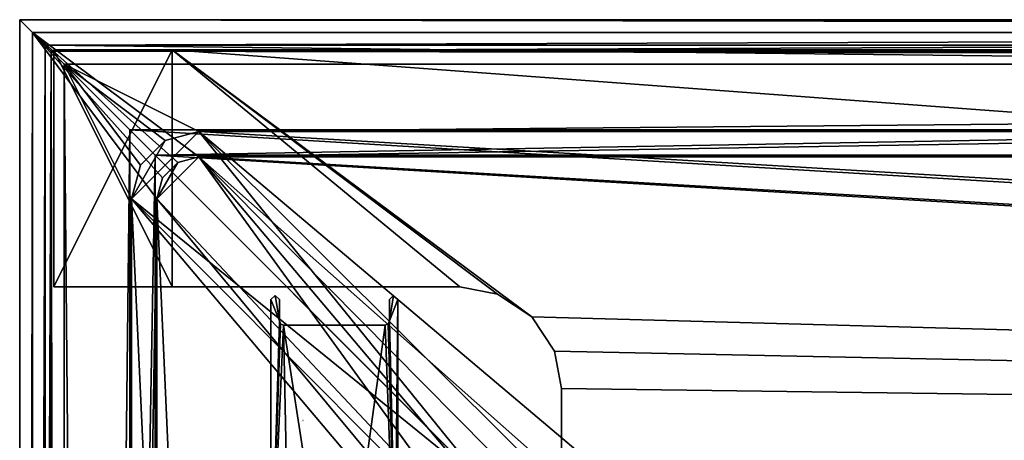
# Model space of a CAD drawing. Header units: metres. Extents: x -904 to 0, y -908 to 0.
# Tile 52 of 134: x -904 to -788, y -50 to 0. Entities that reach past the tile are written whole.
import ezdxf

# ---------------------------------------------------------------- set-up
doc = ezdxf.new("R2010")
doc.units = ezdxf.units.M

msp = doc.modelspace()

# ---------------------------------------------------------------- linework, layer by layer
at = {"layer": 'None'}
for points in [[(-885.9776, -3.567204, 2050.059814), (-899.9776, -3.567271, 2050.059814), (-899.977478, -31.56727, 2050.059814)], [(-899.977478, -3.567271, 176.059662), (-899.9776, -3.567271, 2050.059814), (-885.9776, -3.567204, 2050.059814)], [(-899.977478, -31.56727, 2050.059814), (-899.9776, -3.567271, 2050.059814), (-899.977478, -3.567271, 176.059662)], [(-885.977478, -31.567202, 2050.059814), (-885.9776, -3.567204, 2050.059814), (-899.977478, -31.56727, 2050.059814)], [(-899.977478, -3.567271, 176.059662), (-885.977478, -3.567204, 176.059662), (-885.977478, -31.567202, 176.059662)], [(-899.977478, -3.567271, 176.059662), (-885.9776, -3.567204, 2050.059814), (-885.977478, -3.567204, 176.059662)], [(-899.977478, -31.56727, 176.059662), (-899.977478, -31.56727, 2050.059814), (-899.977478, -3.567271, 176.059662)], [(-899.977478, -31.56727, 176.059662), (-899.977478, -3.567271, 176.059662), (-885.977478, -31.567202, 176.059662)], [(-885.9776, -3.567204, 2063.059814), (-239.308899, -51.564125, 2063.059814), (-25.973949, -3.563107, 2063.059814)], [(-885.9776, -3.567204, 2050.059814), (-25.973949, -3.563107, 2050.059814), (-885.977478, -3.567204, 176.059662)], [(-885.9776, -3.567204, 2063.059814), (-25.973949, -3.563107, 2063.059814), (-885.9776, -3.567204, 2050.059814)], [(-25.973949, -3.563107, 2063.059814), (-25.973949, -3.563107, 2050.059814), (-885.9776, -3.567204, 2050.059814)], [(-885.9776, -3.567204, 2063.059814), (-885.9776, -3.567204, 2050.059814), (-885.977478, -31.567202, 2063.059814)], [(-885.9776, -3.567204, 2050.059814), (-885.977478, -31.567202, 2050.059814), (-885.977478, -31.567202, 2063.059814)], [(-847.560364, -32.409554, 2063.059814), (-843.492188, -35.081711, 2063.059814), (-885.9776, -3.567204, 2063.059814)], [(-843.492188, -35.081711, 2063.059814), (-239.308899, -51.564125, 2063.059814), (-885.9776, -3.567204, 2063.059814)], [(-885.977478, -31.567202, 2063.059814), (-851.977478, -31.567036, 2063.059814), (-885.9776, -3.567204, 2063.059814)], [(-851.977478, -31.567036, 2063.059814), (-847.560364, -32.409554, 2063.059814), (-885.9776, -3.567204, 2063.059814)], [(-25.973949, -3.563107, 163.059692), (-239.308899, -51.564125, 163.059692), (-885.977478, -3.567204, 163.059692)], [(-885.977478, -3.567204, 163.059692), (-885.977478, -3.567204, 176.059662), (-25.973949, -3.563107, 163.059692)], [(-885.977478, -3.567204, 176.059662), (-25.973949, -3.563107, 176.059692), (-25.973949, -3.563107, 163.059692)], [(-885.977478, -3.567204, 176.059662), (-25.973949, -3.563107, 2050.059814), (-25.973949, -3.563107, 176.059692)], [(-239.308899, -51.564125, 163.059692), (-843.492188, -35.081711, 163.059692), (-885.977478, -3.567204, 163.059692)], [(-885.977478, -3.567204, 163.059692), (-843.492188, -35.081711, 163.059692), (-847.560364, -32.409554, 163.059692)], [(-847.560364, -32.409554, 163.059692), (-851.977478, -31.567036, 163.059692), (-885.977478, -3.567204, 163.059692)], [(-851.977478, -31.567036, 163.059692), (-885.977478, -31.567202, 163.059692), (-885.977478, -3.567204, 163.059692)], [(-885.977478, -31.567202, 163.059692), (-885.977478, -31.567202, 176.059662), (-885.977478, -3.567204, 163.059692)], [(-885.977478, -31.567202, 176.059662), (-885.977478, -3.567204, 176.059662), (-885.977478, -3.567204, 163.059692)], [(-885.977478, -31.567202, 2050.059814), (-899.977478, -31.56727, 2050.059814), (-885.977478, -31.567202, 176.059662)], [(-899.977478, -31.56727, 2050.059814), (-899.977478, -31.56727, 176.059662), (-885.977478, -31.567202, 176.059662)], [(-885.977478, -31.567202, 2063.059814), (-885.977478, -31.567202, 2050.059814), (-851.977478, -31.567036, 2063.059814)], [(-885.977478, -31.567202, 2050.059814), (-885.977478, -31.567202, 176.059662), (-851.977478, -31.567036, 2063.059814)], [(-851.977478, -31.567036, 2063.059814), (-885.977478, -31.567202, 176.059662), (-851.977478, -31.567036, 163.059692)], [(-885.977478, -31.567202, 176.059662), (-885.977478, -31.567202, 163.059692), (-851.977478, -31.567036, 163.059692)], [(-847.560364, -32.409554, 2063.059814), (-851.977478, -31.567036, 2063.059814), (-847.560364, -32.409554, 163.059692)], [(-851.977478, -31.567036, 2063.059814), (-851.977478, -31.567036, 163.059692), (-847.560364, -32.409554, 163.059692)], [(-843.492188, -35.081711, 2063.059814), (-847.560364, -32.409554, 2063.059814), (-843.492188, -35.081711, 163.059692)], [(-847.560364, -32.409554, 2063.059814), (-847.560364, -32.409554, 163.059692), (-843.492188, -35.081711, 163.059692)], [(-840.820007, -39.149845, 2063.059814), (-843.492188, -35.081711, 2063.059814), (-840.820007, -39.149845, 163.059692)], [(-843.492188, -35.081711, 2063.059814), (-843.492188, -35.081711, 163.059692), (-840.820007, -39.149845, 163.059692)], [(-843.492188, -35.081711, 2063.059814), (-840.820007, -39.149845, 2063.059814), (-239.308899, -51.564125, 2063.059814)], [(-239.308899, -51.564125, 163.059692), (-840.820007, -39.149845, 163.059692), (-843.492188, -35.081711, 163.059692)], [(-839.977417, -43.566975, 2063.059814), (-840.820007, -39.149845, 2063.059814), (-839.977417, -43.566975, 163.059692)], [(-840.820007, -39.149845, 2063.059814), (-840.820007, -39.149845, 163.059692), (-839.977417, -43.566975, 163.059692)], [(-840.820007, -39.149845, 2063.059814), (-839.977417, -43.566975, 2063.059814), (-239.308899, -51.564125, 2063.059814)], [(-839.977417, -43.566975, 163.059692), (-840.820007, -39.149845, 163.059692), (-239.308899, -51.564125, 163.059692)], [(-839.977356, -51.567074, 2063.059814), (-839.977417, -43.566975, 2063.059814), (-839.977356, -51.567074, 163.059692)], [(-839.977417, -43.566975, 2063.059814), (-839.977417, -43.566975, 163.059692), (-839.977356, -51.567074, 163.059692)], [(-239.308899, -51.564125, 2063.059814), (-839.977417, -43.566975, 2063.059814), (-839.977356, -51.567074, 2063.059814)], [(-839.977356, -51.567074, 163.059692), (-839.977417, -43.566975, 163.059692), (-239.308899, -51.564125, 163.059692)]]:
    msp.add_3dface(points, dxfattribs=at)
at = {"layer": 'None0'}
for points in [[(-873.320862, -35.56794, 2063.059814), (-873.820862, -32.569912, 2063.059814), (-874.320862, -33.06794, 2063.059814)], [(-874.320862, -33.06794, 2063.059814), (-873.820862, -32.569912, 2063.059814), (-874.320862, -33.06794, 163.059708)], [(-873.820862, -32.569912, 2063.059814), (-873.820862, -32.569912, 163.059708), (-874.320862, -33.06794, 163.059708)], [(-873.320862, -35.56794, 163.059708), (-874.320862, -33.06794, 163.059708), (-873.820862, -32.569912, 163.059708)], [(-873.320862, -35.56794, 2063.059814), (-873.320862, -33.06794, 2063.059814), (-873.820862, -32.569912, 2063.059814)], [(-873.820862, -32.569912, 2063.059814), (-873.320862, -33.06794, 2063.059814), (-873.820862, -32.569912, 163.059708)], [(-873.320862, -33.06794, 2063.059814), (-873.320862, -33.06794, 163.059708), (-873.820862, -32.569912, 163.059708)], [(-873.820862, -32.569912, 163.059708), (-873.320862, -33.06794, 163.059708), (-873.320862, -35.56794, 163.059708)], [(-859.320862, -33.06794, 2063.059814), (-859.820862, -32.569912, 2063.059814), (-860.320862, -35.56794, 2063.059814)], [(-860.320862, -35.56794, 2063.059814), (-859.820862, -32.569912, 2063.059814), (-860.320862, -33.06794, 2063.059814)], [(-860.320862, -33.06794, 2063.059814), (-859.820862, -32.569912, 2063.059814), (-860.320862, -33.06794, 163.059708)], [(-859.820862, -32.569912, 2063.059814), (-859.820862, -32.569912, 163.059708), (-860.320862, -33.06794, 163.059708)], [(-860.320862, -33.06794, 163.059708), (-859.820862, -32.569912, 163.059708), (-860.320862, -35.56794, 163.059708)], [(-859.820862, -32.569912, 163.059708), (-859.320862, -33.06794, 163.059708), (-860.320862, -35.56794, 163.059708)], [(-859.820862, -32.569912, 2063.059814), (-859.320862, -33.06794, 2063.059814), (-859.820862, -32.569912, 163.059708)], [(-859.320862, -33.06794, 2063.059814), (-859.320862, -33.06794, 163.059708), (-859.820862, -32.569912, 163.059708)], [(-874.320862, -69.109764, 2063.059814), (-873.320862, -35.56794, 2063.059814), (-874.320862, -33.06794, 2063.059814)], [(-874.320862, -69.109764, 163.059708), (-874.320862, -69.109764, 2063.059814), (-874.320862, -33.06794, 163.059708)], [(-874.320862, -69.109764, 2063.059814), (-874.320862, -33.06794, 2063.059814), (-874.320862, -33.06794, 163.059708)], [(-874.320862, -69.109764, 163.059708), (-874.320862, -33.06794, 163.059708), (-873.320862, -35.56794, 163.059708)], [(-873.320862, -33.06794, 2063.059814), (-873.320862, -35.56794, 2063.059814), (-873.320862, -33.06794, 163.059708)], [(-873.320862, -35.56794, 2063.059814), (-873.320862, -35.56794, 163.059708), (-873.320862, -33.06794, 163.059708)], [(-859.320862, -77.107582, 2063.059814), (-859.320862, -33.06794, 2063.059814), (-860.320862, -35.56794, 2063.059814)], [(-860.320862, -35.56794, 163.059708), (-860.320862, -35.56794, 2063.059814), (-860.320862, -33.06794, 163.059708)], [(-860.320862, -35.56794, 2063.059814), (-860.320862, -33.06794, 2063.059814), (-860.320862, -33.06794, 163.059708)], [(-860.320862, -35.56794, 163.059708), (-859.320862, -33.06794, 163.059708), (-859.320862, -77.107582, 163.119003)], [(-859.320862, -77.107582, 2034.404419), (-859.738831, -77.107582, 191.83049), (-859.320862, -33.06794, 163.059708)], [(-859.320862, -33.06794, 163.059708), (-859.738831, -77.107582, 191.83049), (-859.320862, -77.107582, 189.423004)], [(-859.320862, -77.107582, 2063.059814), (-859.320862, -77.107582, 2059.022949), (-859.320862, -33.06794, 2063.059814)], [(-859.320862, -77.107582, 2059.022949), (-859.320862, -77.107582, 2058.175293), (-859.320862, -33.06794, 2063.059814)], [(-859.320862, -33.06794, 2063.059814), (-859.320862, -77.107582, 2058.175293), (-859.320862, -77.107582, 2037.544434)], [(-859.320862, -77.107582, 2037.544434), (-859.320862, -77.107582, 2035.85498), (-859.320862, -33.06794, 2063.059814)], [(-859.320862, -77.107582, 2035.85498), (-859.320862, -77.107582, 2034.404419), (-859.320862, -33.06794, 2063.059814)], [(-859.320862, -33.06794, 2063.059814), (-859.320862, -77.107582, 2034.404419), (-859.320862, -33.06794, 163.059708)], [(-859.320862, -77.107582, 189.423004), (-859.320862, -77.107582, 188.574921), (-859.320862, -33.06794, 163.059708)], [(-859.320862, -77.107582, 188.574921), (-859.320862, -77.107582, 167.944183), (-859.320862, -33.06794, 163.059708)], [(-859.320862, -33.06794, 163.059708), (-859.320862, -77.107582, 167.944183), (-859.320862, -77.107582, 166.25499)], [(-859.320862, -77.107582, 166.25499), (-859.320862, -77.107582, 163.119003), (-859.320862, -33.06794, 163.059708)], [(-873.173767, -35.920864, 2063.059814), (-873.320862, -35.56794, 2063.059814), (-874.320862, -69.109764, 2063.059814)], [(-873.174011, -35.920586, 163.059708), (-874.320862, -69.109764, 163.059708), (-873.320862, -35.56794, 163.059708)], [(-874.320862, -69.109764, 163.059708), (-873.174011, -35.920586, 163.059708), (-872.820862, -36.06794, 163.059708)], [(-872.820862, -36.06794, 2063.059814), (-873.173767, -35.920864, 2063.059814), (-874.320862, -69.109764, 2063.059814)], [(-873.320862, -35.56794, 2063.059814), (-873.173767, -35.920864, 2063.059814), (-873.320862, -35.56794, 163.059708)], [(-873.173767, -35.920864, 2063.059814), (-873.174011, -35.920586, 163.059708), (-873.320862, -35.56794, 163.059708)], [(-873.173767, -35.920864, 2063.059814), (-872.820862, -36.06794, 2063.059814), (-873.174011, -35.920586, 163.059708)], [(-872.820862, -36.06794, 2063.059814), (-872.820862, -36.06794, 163.059708), (-873.174011, -35.920586, 163.059708)], [(-860.467896, -35.920864, 2063.059814), (-860.820862, -36.06794, 2063.059814), (-859.320862, -77.107582, 2063.059814)], [(-860.820862, -36.06794, 2063.059814), (-860.467896, -35.920864, 2063.059814), (-860.468201, -35.921143, 163.059708)], [(-860.820862, -36.06794, 163.059708), (-860.820862, -36.06794, 2063.059814), (-860.468201, -35.921143, 163.059708)], [(-860.820862, -36.06794, 163.059708), (-860.468201, -35.921143, 163.059708), (-859.320862, -77.107582, 163.119003)], [(-860.468201, -35.921143, 163.059708), (-860.467896, -35.920864, 2063.059814), (-860.320862, -35.56794, 2063.059814)], [(-860.320862, -35.56794, 2063.059814), (-860.320862, -35.56794, 163.059708), (-860.468201, -35.921143, 163.059708)], [(-859.320862, -77.107582, 163.119003), (-860.468201, -35.921143, 163.059708), (-860.320862, -35.56794, 163.059708)], [(-860.320862, -35.56794, 2063.059814), (-860.467896, -35.920864, 2063.059814), (-859.320862, -77.107582, 2063.059814)], [(-872.820862, -36.06794, 2063.059814), (-874.320862, -69.109764, 2063.059814), (-872.033569, -74.690651, 2063.059814)], [(-872.033569, -74.690651, 163.059708), (-874.320862, -69.109764, 163.059708), (-872.820862, -36.06794, 163.059708)], [(-860.820862, -36.06794, 2063.059814), (-872.820862, -36.06794, 2063.059814), (-866.507507, -77.107582, 2063.059814)], [(-866.507507, -77.107582, 2063.059814), (-872.820862, -36.06794, 2063.059814), (-872.033569, -74.690651, 2063.059814)], [(-872.820862, -36.06794, 2063.059814), (-860.820862, -36.06794, 2063.059814), (-872.820862, -36.06794, 163.059708)], [(-860.820862, -36.06794, 2063.059814), (-860.820862, -36.06794, 163.059708), (-872.820862, -36.06794, 163.059708)], [(-872.033569, -74.690651, 163.059708), (-872.820862, -36.06794, 163.059708), (-866.507507, -77.107582, 163.059708)], [(-872.820862, -36.06794, 163.059708), (-860.820862, -36.06794, 163.059708), (-866.507507, -77.107582, 163.059708)], [(-859.320862, -77.107582, 2063.059814), (-860.820862, -36.06794, 2063.059814), (-866.507507, -77.107582, 2063.059814)], [(-866.507507, -77.107582, 163.059708), (-860.820862, -36.06794, 163.059708), (-859.320862, -77.107582, 163.119003)]]:
    msp.add_3dface(points, dxfattribs=at)
at = {"layer": 'None012311'}
for points in [[(-904.0047, 0), (-904.0047, -904.007874), (-902.477478, -1.527202, 175)], [(0, 0), (-900.269531, -3.735142), (-904.0047, 0)], [(-900.269531, -3.735142), (-904.0047, -904.007874), (-904.0047, 0)], [(0, 0), (-904.0047, 0), (-1.527202, -1.527202, 175)], [(-904.0047, 0), (-902.477478, -1.527202, 175), (-1.527202, -1.527202, 175)], [(-3.735142, -3.735142), (-900.269531, -3.735142), (0, 0)], [(-904.0047, -904.007874), (-902.477478, -902.480652, 175), (-902.477478, -1.527202, 175)], [(-887.143799, -18.676462, 175), (-885.328247, -16.860903, 175), (-902.477478, -1.527202, 175)], [(-885.328247, -16.860903, 175), (-882.848145, -16.196362, 175), (-902.477478, -1.527202, 175)], [(-902.477478, -1.527202, 175), (-882.848145, -16.196362, 175), (-1.527202, -1.527202, 175)], [(-887.143799, -18.676462, 175), (-902.477478, -1.527202, 175), (-887.808289, -21.156561, 175)], [(-902.477478, -1.527202, 175), (-902.477478, -902.480652, 175), (-887.808289, -21.156561, 175)], [(-882.848145, -16.196362, 175), (-21.156561, -16.196362, 175), (-1.527202, -1.527202, 175)], [(-900.269531, -3.735142), (-900.269531, -900.272766), (-904.0047, -904.007874)], [(-898.768494, -5.236164, 172), (-900.269531, -3.735142), (-5.236164, -5.236164, 172)], [(-900.269531, -3.735142), (-3.735142, -3.735142), (-5.236164, -5.236164, 172)], [(-900.269531, -900.272766), (-900.269531, -3.735142), (-898.768494, -898.771729, 172)], [(-900.269531, -3.735142), (-898.768494, -5.236164, 172), (-898.768494, -898.771729, 172)], [(-889.741882, -17.176462, 172), (-890.808289, -21.156561, 172), (-898.768494, -5.236164, 172)], [(-890.808289, -21.156561, 172), (-890.808289, -882.851196, 172), (-898.768494, -5.236164, 172)], [(-898.768494, -5.236164, 172), (-890.808289, -882.851196, 172), (-898.768494, -898.771729, 172)], [(-5.236164, -5.236164, 172), (-882.848145, -13.196362, 172), (-898.768494, -5.236164, 172)], [(-882.848145, -13.196362, 172), (-886.828247, -14.262827, 172), (-898.768494, -5.236164, 172)], [(-898.768494, -5.236164, 172), (-886.828247, -14.262827, 172), (-889.741882, -17.176462, 172)], [(-21.156561, -13.196362, 172), (-882.848145, -13.196362, 172), (-5.236164, -5.236164, 172)], [(-886.828247, -14.262827, 160.059708), (-882.848145, -13.196362, 160.059708), (-890.808289, -21.156561, 160.059708)], [(-890.808289, -21.156561, 160.059708), (-882.848145, -13.196362, 160.059708), (-848.625793, -55.379208, 160.059708)], [(-882.848145, -13.196362, 160.059708), (-886.828247, -14.262827, 160.059708), (-882.848145, -13.196362, 172)], [(-886.828247, -14.262827, 160.059708), (-886.828247, -14.262827, 172), (-882.848145, -13.196362, 172)], [(-882.848145, -13.196362, 160.059708), (-843.783691, -52.143795, 160.059708), (-848.625793, -55.379208, 160.059708)], [(-21.156561, -13.196362, 160.059708), (-245.037064, -51.013153, 160.059708), (-882.848145, -13.196362, 160.059708)], [(-245.037064, -51.013153, 160.059708), (-838.07196, -51.007679, 160.059708), (-882.848145, -13.196362, 160.059708)], [(-882.848145, -13.196362, 160.059708), (-838.07196, -51.007679, 160.059708), (-843.783691, -52.143795, 160.059708)], [(-21.156561, -13.196362, 160.059708), (-882.848145, -13.196362, 160.059708), (-21.156561, -13.196362, 172)], [(-882.848145, -13.196362, 160.059708), (-882.848145, -13.196362, 172), (-21.156561, -13.196362, 172)], [(-889.741882, -17.176462, 160.059708), (-886.828247, -14.262827, 160.059708), (-890.808289, -21.156561, 160.059708)], [(-886.828247, -14.262827, 160.059708), (-889.741882, -17.176462, 160.059708), (-886.828247, -14.262827, 172)], [(-889.741882, -17.176462, 160.059708), (-889.741882, -17.176462, 172), (-886.828247, -14.262827, 172)], [(-885.328247, -16.860903, 163.059708), (-887.808289, -21.156561, 163.059708), (-882.848145, -16.196362, 163.059708)], [(-887.808289, -21.156561, 163.059708), (-850.419434, -60.912811, 163.059708), (-882.848145, -16.196362, 163.059708)], [(-882.848145, -16.196362, 163.059708), (-882.848145, -16.196362, 175), (-885.328247, -16.860903, 163.059708)], [(-882.848145, -16.196362, 175), (-885.328247, -16.860903, 175), (-885.328247, -16.860903, 163.059708)], [(-882.848145, -16.196362, 163.059708), (-21.156561, -16.196362, 163.059708), (-882.848145, -16.196362, 175)], [(-21.156561, -16.196362, 163.059708), (-21.156561, -16.196362, 175), (-882.848145, -16.196362, 175)], [(-844.798462, -54.613621, 163.059708), (-840.648193, -53.564903, 163.059708), (-882.848145, -16.196362, 163.059708)], [(-840.648193, -53.564903, 163.059708), (-243.739731, -53.519718, 163.059708), (-882.848145, -16.196362, 163.059708)], [(-882.848145, -16.196362, 163.059708), (-243.739731, -53.519718, 163.059708), (-21.156561, -16.196362, 163.059708)], [(-882.848145, -16.196362, 163.059708), (-850.419434, -60.912811, 163.059708), (-848.193542, -57.239868, 163.059708)], [(-848.193542, -57.239868, 163.059708), (-844.798462, -54.613621, 163.059708), (-882.848145, -16.196362, 163.059708)], [(-890.808289, -21.156561, 160.059708), (-890.808289, -21.156561, 172), (-889.741882, -17.176462, 160.059708)], [(-890.808289, -21.156561, 172), (-889.741882, -17.176462, 172), (-889.741882, -17.176462, 160.059708)], [(-885.328247, -16.860903, 163.059708), (-887.143799, -18.676462, 163.059708), (-887.808289, -21.156561, 163.059708)], [(-885.328247, -16.860903, 163.059708), (-885.328247, -16.860903, 175), (-887.143799, -18.676462, 175)], [(-887.143799, -18.676462, 175), (-887.143799, -18.676462, 163.059708), (-885.328247, -16.860903, 163.059708)], [(-887.808289, -21.156561, 175), (-887.808289, -21.156561, 163.059708), (-887.143799, -18.676462, 175)], [(-887.808289, -21.156561, 163.059708), (-887.143799, -18.676462, 163.059708), (-887.143799, -18.676462, 175)], [(-887.808289, -21.156561, 175), (-902.477478, -902.480652, 175), (-887.808289, -882.851196, 175)], [(-851.861267, -60.221352, 160.059708), (-852.997375, -65.933052, 160.059708), (-890.808289, -21.156561, 160.059708)], [(-852.997375, -65.933052, 160.059708), (-852.997375, -838.075195, 160.059708), (-890.808289, -21.156561, 160.059708)], [(-890.808289, -21.156561, 160.059708), (-852.997375, -838.075195, 160.059708), (-890.808289, -882.851196, 160.059708)], [(-848.625793, -55.379208, 160.059708), (-851.861267, -60.221352, 160.059708), (-890.808289, -21.156561, 160.059708)], [(-890.808289, -21.156561, 172), (-890.808289, -21.156561, 160.059708), (-890.808289, -882.851196, 172)], [(-890.808289, -21.156561, 160.059708), (-890.808289, -882.851196, 160.059708), (-890.808289, -882.851196, 172)], [(-887.808289, -882.851196, 175), (-887.808289, -882.851196, 163.059708), (-887.808289, -21.156561, 175)], [(-887.808289, -882.851196, 163.059708), (-887.808289, -21.156561, 163.059708), (-887.808289, -21.156561, 175)], [(-887.808289, -882.851196, 163.059708), (-851.22168, -839.286743, 163.059708), (-887.808289, -21.156561, 163.059708)], [(-851.22168, -839.286743, 163.059708), (-851.196777, -65.135635, 163.059708), (-887.808289, -21.156561, 163.059708)], [(-887.808289, -21.156561, 163.059708), (-851.196777, -65.135635, 163.059708), (-850.419434, -60.912811, 163.059708)]]:
    msp.add_3dface(points, dxfattribs=at)
at = {"layer": 'None012312'}
for points in [[(-904.002319, -0.003942, 2051), (-888.002319, -16.003942, 2051), (-904.002319, -904.003967, 2051)], [(-904.002319, -0.003942, 2051), (-0.00234, -0.003942, 2051), (-888.002319, -16.003942, 2051)], [(-0.00234, -0.003942, 2111.02002), (-904.002319, -0.003942, 2111.02002), (-901.002319, -3.003942, 2111.02002)], [(-904.002319, -0.003942, 2111.02002), (-904.002319, -904.003967, 2111.02002), (-901.002319, -3.003942, 2111.02002)], [(-904.002319, -904.003967, 2051), (-904.002319, -904.003967, 2111.02002), (-904.002319, -0.003942, 2051)], [(-904.002319, -904.003967, 2111.02002), (-904.002319, -0.003942, 2111.02002), (-904.002319, -0.003942, 2051)], [(-0.00234, -0.003942, 2051), (-904.002319, -0.003942, 2051), (-0.00234, -0.003942, 2111.02002)], [(-904.002319, -0.003942, 2051), (-904.002319, -0.003942, 2111.02002), (-0.00234, -0.003942, 2111.02002)], [(-3.00234, -3.003942, 2111.02002), (-0.00234, -0.003942, 2111.02002), (-901.002319, -3.003942, 2111.02002)], [(-0.00234, -0.003942, 2051), (-16.00234, -16.003942, 2051), (-888.002319, -16.003942, 2051)], [(-904.002319, -904.003967, 2111.02002), (-901.002319, -901.003967, 2111.02002), (-901.002319, -3.003942, 2111.02002)], [(-901.002319, -901.003967, 2053.855957), (-891.002319, -13.003942, 2053.855957), (-901.002319, -3.003942, 2053.855957)], [(-891.002319, -13.003942, 2053.855957), (-13.00234, -13.003942, 2053.855957), (-901.002319, -3.003942, 2053.855957)], [(-901.002319, -3.003942, 2053.855957), (-13.00234, -13.003942, 2053.855957), (-3.00234, -3.003942, 2053.855957)], [(-901.002319, -3.003942, 2053.855957), (-901.002319, -3.003942, 2111.02002), (-901.002319, -901.003967, 2053.855957)], [(-901.002319, -3.003942, 2111.02002), (-901.002319, -901.003967, 2111.02002), (-901.002319, -901.003967, 2053.855957)], [(-901.002319, -3.003942, 2053.855957), (-3.00234, -3.003942, 2053.855957), (-901.002319, -3.003942, 2111.02002)], [(-3.00234, -3.003942, 2053.855957), (-3.00234, -3.003942, 2111.02002), (-901.002319, -3.003942, 2111.02002)], [(-891.002319, -891.003967, 2053.855957), (-891.002319, -13.003942, 2053.855957), (-901.002319, -901.003967, 2053.855957)], [(-891.002319, -891.003967, 2065.280029), (-852.304321, -51.701962, 2065.280029), (-891.002319, -13.003942, 2065.280029)], [(-852.304321, -51.701962, 2065.280029), (-244.002335, -51.701962, 2065.280029), (-891.002319, -13.003942, 2065.280029)], [(-891.002319, -13.003942, 2065.280029), (-244.002335, -51.701962, 2065.280029), (-13.00234, -13.003942, 2065.280029)], [(-891.002319, -13.003942, 2065.280029), (-13.00234, -13.003942, 2065.280029), (-891.002319, -13.003942, 2053.855957)], [(-13.00234, -13.003942, 2065.280029), (-13.00234, -13.003942, 2053.855957), (-891.002319, -13.003942, 2053.855957)], [(-891.002319, -891.003967, 2053.855957), (-891.002319, -891.003967, 2065.280029), (-891.002319, -13.003942, 2053.855957)], [(-891.002319, -891.003967, 2065.280029), (-891.002319, -13.003942, 2065.280029), (-891.002319, -13.003942, 2053.855957)], [(-888.002319, -16.003942, 2051), (-888.002319, -888.003967, 2051), (-904.002319, -904.003967, 2051)], [(-888.002319, -16.003942, 2051), (-888.002319, -16.003942, 2063.023926), (-888.002319, -888.003967, 2051)], [(-888.002319, -16.003942, 2063.023926), (-888.002319, -888.003967, 2063.023926), (-888.002319, -888.003967, 2051)], [(-16.00234, -16.003942, 2063.023926), (-888.002319, -16.003942, 2063.023926), (-16.00234, -16.003942, 2051)], [(-888.002319, -16.003942, 2063.023926), (-888.002319, -16.003942, 2051), (-16.00234, -16.003942, 2051)], [(-888.002319, -888.003967, 2063.023926), (-888.002319, -16.003942, 2063.023926), (-849.833435, -54.172817, 2063.023926)], [(-888.002319, -16.003942, 2063.023926), (-244.002335, -54.172817, 2063.023926), (-849.833435, -54.172817, 2063.023926)], [(-888.002319, -16.003942, 2063.023926), (-16.00234, -16.003942, 2063.023926), (-244.002335, -54.172817, 2063.023926)]]:
    msp.add_3dface(points, dxfattribs=at)
at = {"layer": 'None012313'}
for points in [[(-870.54071, -47.342014, 195.085403), (-870.498535, -47.341965, 195.254898), (-870.511108, -47.341969, 195.242599)], [(-870.498535, -47.341965, 195.254898), (-870.499023, -47.341965, 195.262527), (-870.511108, -47.341969, 195.242599)], [(-870.511108, -47.341969, 195.242599), (-870.499023, -47.341965, 195.262527), (-870.500183, -47.341965, 195.263046)], [(-870.500183, -47.341965, 195.263046), (-870.50177, -47.341965, 195.261734), (-870.511108, -47.341969, 195.242599)]]:
    msp.add_3dface(points, dxfattribs=at)

doc.saveas('drawing.dxf')
